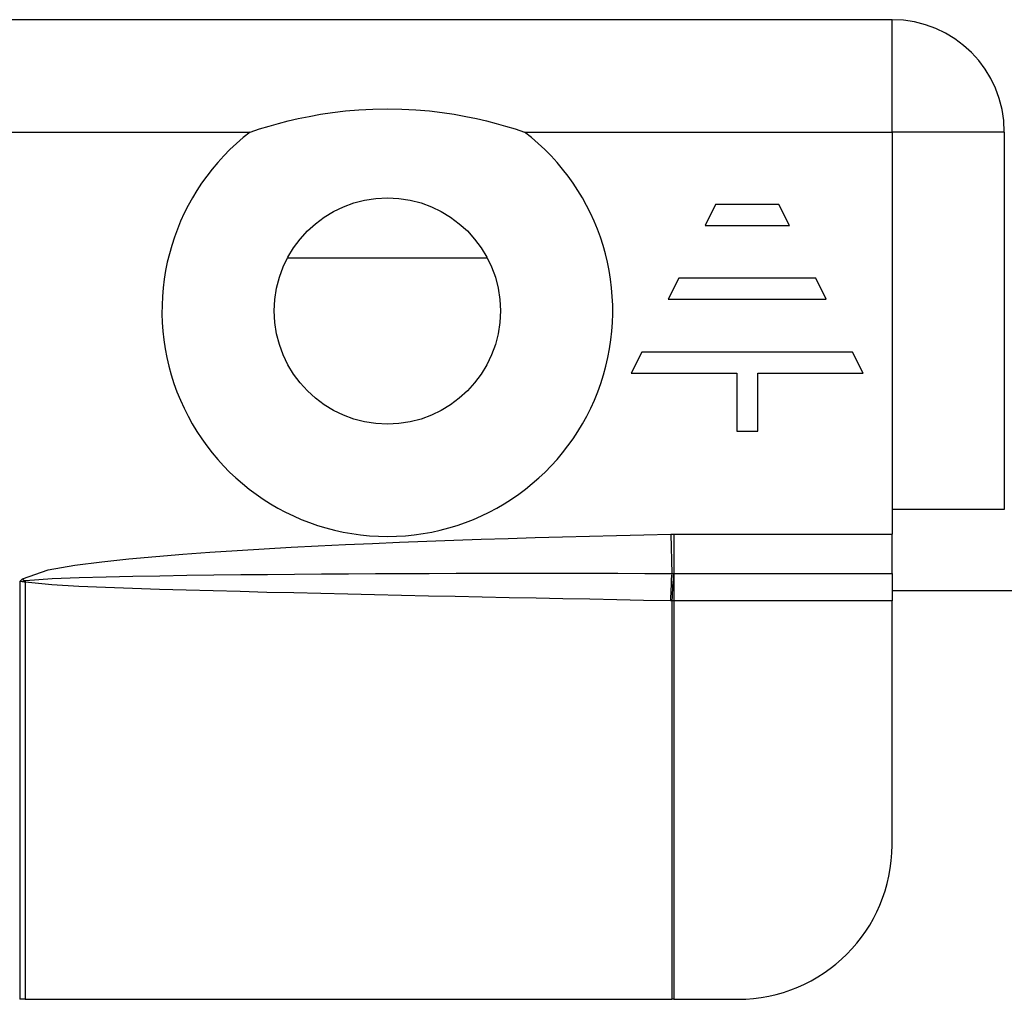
# Model space of a CAD drawing. Header units: inches. Extents: x 5 to 161, y 9 to 87.
# Tile 122 of 195: x 7.416 to 8.17, y 60.649 to 61.399. Entities that reach past the tile are written whole.
import ezdxf

# ---------------------------------------------------------------- set-up
doc = ezdxf.new("R2010")
doc.units = ezdxf.units.IN
doc.header["$MEASUREMENT"] = 0
doc.layers.add('Visible Edges(ANSI)', color=7, linetype='Continuous', lineweight=25)
doc.layers.add('Visible Tangent Edges(ANSI)', color=7, linetype='Continuous', lineweight=25)

msp = doc.modelspace()

# ---------------------------------------------------------------- linework, layer by layer
at = {"layer": 'Visible Edges(ANSI)'}
for p, q in [((8.0845, 61.39908), (6.5065, 61.39908)), ((8.1705, 61.31308), (8.1705, 61.02408)), ((7.94943, 61.25764), (7.94136, 61.2415)), ((7.99786, 61.25764), (7.94943, 61.25764)), ((8.00593, 61.2415), (7.99786, 61.25764)), ((7.94136, 61.2415), (8.00593, 61.2415)), ((7.6216, 61.21677), (7.77451, 61.21677)), ((7.92118, 61.20114), (7.91311, 61.185)), ((8.02611, 61.20114), (7.92118, 61.20114)), ((8.03418, 61.185), (8.02611, 61.20114)), ((7.91311, 61.185), (8.03418, 61.185)), ((7.89294, 61.14465), (7.88487, 61.12851)), ((8.05435, 61.14465), (7.89294, 61.14465)), ((8.06242, 61.12851), (8.05435, 61.14465)), ((7.88487, 61.12851), (7.96557, 61.12851)), ((7.96557, 61.12851), (7.96557, 61.08412)), ((7.98172, 61.12851), (8.06242, 61.12851)), ((7.98172, 61.08412), (7.98172, 61.12851)), ((7.96557, 61.08412), (7.98172, 61.08412)), ((8.0845, 61.02408), (8.0845, 61.00522)), ((8.1705, 61.02408), (8.0845, 61.02408)), ((8.0845, 60.97514), (8.0845, 61.00522)), ((8.0845, 60.97514), (8.0845, 60.95408)), ((8.0845, 60.96208), (11.88125, 60.96208)), ((8.0845, 60.76719), (8.0845, 60.95408)), ((7.42057, 60.64908), (7.41648, 60.64908)), ((7.42057, 60.64908), (7.91591, 60.64908)), ((7.91739, 60.64908), (7.91591, 60.64908)), ((7.91739, 60.64908), (7.96639, 60.64908))]:
    msp.add_line(p, q, dxfattribs=at)
at = {"layer": 'Visible Edges(ANSI)', "flags": 128}
msp.add_lwpolyline([(7.59305, 61.31308), (7.60024, 61.31543), (7.60749, 61.31764), (7.61478, 61.31969), (7.62213, 61.32157), (7.62985, 61.32337), (7.6381, 61.32509), (7.64688, 61.32666), (7.65615, 61.32806), (7.66592, 61.32922), (7.67617, 61.33012), (7.68689, 61.33068), (7.69805, 61.33088), (7.70922, 61.33068), (7.71994, 61.33012), (7.73019, 61.32922), (7.73996, 61.32806), (7.74923, 61.32666), (7.75801, 61.32509), (7.76626, 61.32337), (7.77398, 61.32157), (7.78133, 61.31969), (7.78862, 61.31764), (7.79587, 61.31543), (7.80306, 61.31308)], dxfattribs=at)
at = {"layer": 'Visible Edges(ANSI)'}
msp.add_circle((7.69805, 61.17608), 0.08661, dxfattribs=at)
for centre, radius, start, end in [((8.0845, 61.31308), 0.086, 0, 90), ((7.96639, 60.76719), 0.11811, 270, 0)]:
    msp.add_arc(centre, radius, start, end, dxfattribs=at)
at = {"layer": 'Visible Tangent Edges(ANSI)'}
for p, q in [((8.0845, 61.31308), (8.0845, 61.39908)), ((6.80084, 61.31308), (7.59305, 61.31308)), ((7.80306, 61.31308), (8.0845, 61.31308)), ((8.0845, 61.31308), (8.0845, 61.02408)), ((8.1705, 61.31308), (8.0845, 61.31308)), ((7.91517, 61.00519), (7.91579, 60.97514)), ((7.91739, 61.00522), (8.0845, 61.00522)), ((7.91739, 61.00522), (7.91739, 60.97514)), ((7.41648, 60.96908), (7.4187, 60.97112)), ((7.4187, 60.97112), (7.42011, 60.96958)), ((7.91739, 60.97514), (7.91739, 60.95408)), ((7.91739, 60.97514), (8.0845, 60.97514)), ((7.41648, 60.96908), (7.42011, 60.96958)), ((7.41648, 60.96908), (7.41648, 60.64908)), ((7.41998, 60.96851), (7.41648, 60.96908)), ((7.42057, 60.96836), (7.42057, 60.64908)), ((7.91591, 60.95408), (7.91591, 60.64908)), ((8.0845, 60.95408), (7.91739, 60.95408)), ((7.91739, 60.95408), (7.91739, 60.64908))]:
    msp.add_line(p, q, dxfattribs=at)
at = {"layer": 'Visible Tangent Edges(ANSI)', "flags": 128}
for points in [[(7.4187, 60.97112), (7.43824, 60.97783), (7.45872, 60.98137), (7.47932, 60.98403), (7.49998, 60.98621), (7.52068, 60.98813), (7.54142, 60.98983), (7.56217, 60.99134), (7.58293, 60.9927), (7.60367, 60.99396), (7.62442, 60.99513), (7.64517, 60.99622), (7.66592, 60.99722), (7.68668, 60.99816), (7.70745, 60.99903), (7.72821, 60.99984), (7.74898, 61.0006), (7.76975, 61.00132), (7.79052, 61.00199), (7.81129, 61.00262), (7.83207, 61.00321), (7.85284, 61.00376), (7.87362, 61.00427), (7.89439, 61.00475), (7.91517, 61.00519)], [(7.91517, 61.00519), (7.91526, 61.0052), (7.91535, 61.0052), (7.91544, 61.0052), (7.91554, 61.0052), (7.91563, 61.0052), (7.91572, 61.0052), (7.91581, 61.00521), (7.91591, 61.00521), (7.916, 61.00521), (7.91609, 61.00521), (7.91619, 61.00521), (7.91628, 61.00521), (7.91637, 61.00521), (7.91646, 61.00521), (7.91656, 61.00521), (7.91665, 61.00521), (7.91674, 61.00522), (7.91683, 61.00522), (7.91693, 61.00522), (7.91702, 61.00522), (7.91711, 61.00522), (7.9172, 61.00522), (7.9173, 61.00522), (7.91739, 61.00522)], [(7.42091, 60.96976), (7.4414, 60.97119), (7.462, 60.97196), (7.48261, 60.97252), (7.50323, 60.97298), (7.52385, 60.97336), (7.54448, 60.97368), (7.5651, 60.97396), (7.58573, 60.9742), (7.60636, 60.97441), (7.62698, 60.97459), (7.64761, 60.97474), (7.66824, 60.97488), (7.68887, 60.97499), (7.70949, 60.97508), (7.73012, 60.97516), (7.75075, 60.97521), (7.77138, 60.97526), (7.79201, 60.97528), (7.81264, 60.97529), (7.83327, 60.97529), (7.8539, 60.97527), (7.87453, 60.97524), (7.89516, 60.9752), (7.91579, 60.97514)], [(7.91579, 60.97514), (7.91585, 60.97514), (7.9159, 60.97514), (7.91596, 60.97514), (7.91602, 60.97514), (7.91607, 60.97514), (7.91613, 60.97514), (7.91619, 60.97514), (7.91625, 60.97514), (7.9163, 60.97514), (7.91636, 60.97514), (7.91642, 60.97514), (7.91648, 60.97514), (7.91653, 60.97514), (7.91659, 60.97514), (7.91665, 60.97514), (7.91671, 60.97514), (7.91676, 60.97514), (7.91682, 60.97514), (7.91688, 60.97514), (7.91694, 60.97514), (7.91699, 60.97514), (7.91705, 60.97514), (7.91711, 60.97514), (7.91716, 60.97514)], [(7.91716, 60.97514), (7.91717, 60.97514), (7.91718, 60.97514), (7.91719, 60.97514), (7.9172, 60.97514), (7.91721, 60.97514), (7.91722, 60.97514), (7.91723, 60.97514), (7.91724, 60.97514), (7.91725, 60.97514), (7.91726, 60.97514), (7.91727, 60.97514), (7.91728, 60.97514), (7.91729, 60.97514), (7.9173, 60.97514), (7.91731, 60.97514), (7.91731, 60.97514), (7.91732, 60.97514), (7.91733, 60.97514), (7.91734, 60.97514), (7.91735, 60.97514), (7.91736, 60.97514), (7.91737, 60.97514), (7.91738, 60.97514), (7.91739, 60.97514)], [(7.42057, 60.96836), (7.42055, 60.96836), (7.42052, 60.96837), (7.4205, 60.96838), (7.42048, 60.96839), (7.42045, 60.96839), (7.42043, 60.9684), (7.4204, 60.96841), (7.42038, 60.96841), (7.42035, 60.96842), (7.42033, 60.96843), (7.4203, 60.96843), (7.42028, 60.96844), (7.42025, 60.96845), (7.42023, 60.96845), (7.4202, 60.96846), (7.42018, 60.96847), (7.42015, 60.96847), (7.42013, 60.96848), (7.4201, 60.96848), (7.42008, 60.96849), (7.42005, 60.96849), (7.42003, 60.9685), (7.42, 60.9685), (7.41998, 60.96851)], [(7.42011, 60.96958), (7.42015, 60.96959), (7.42018, 60.9696), (7.42022, 60.96962), (7.42025, 60.96963), (7.42029, 60.96964), (7.42032, 60.96964), (7.42035, 60.96965), (7.42039, 60.96966), (7.42042, 60.96967), (7.42045, 60.96968), (7.42049, 60.96968), (7.42052, 60.96969), (7.42055, 60.9697), (7.42059, 60.9697), (7.42062, 60.96971), (7.42065, 60.96972), (7.42068, 60.96972), (7.42072, 60.96973), (7.42075, 60.96973), (7.42078, 60.96974), (7.42081, 60.96974), (7.42085, 60.96975), (7.42088, 60.96975), (7.42091, 60.96976)], [(7.91491, 60.95411), (7.8943, 60.95452), (7.8737, 60.95492), (7.85309, 60.95533), (7.83249, 60.95574), (7.81188, 60.95616), (7.79128, 60.95657), (7.77067, 60.95699), (7.75007, 60.95742), (7.72947, 60.95785), (7.70886, 60.95829), (7.68826, 60.95874), (7.66765, 60.9592), (7.64705, 60.95967), (7.62645, 60.96015), (7.60584, 60.96065), (7.58524, 60.96117), (7.56464, 60.96171), (7.54403, 60.96229), (7.52343, 60.96291), (7.50283, 60.96358), (7.48224, 60.96433), (7.46165, 60.96519), (7.44107, 60.9663), (7.42057, 60.96836)], [(7.91591, 60.95408), (7.91587, 60.95408), (7.91583, 60.95408), (7.91579, 60.95409), (7.91575, 60.95409), (7.9157, 60.95409), (7.91566, 60.95409), (7.91562, 60.95409), (7.91558, 60.95409), (7.91554, 60.95409), (7.91549, 60.95409), (7.91545, 60.9541), (7.91541, 60.9541), (7.91537, 60.9541), (7.91533, 60.9541), (7.91529, 60.9541), (7.91524, 60.9541), (7.9152, 60.9541), (7.91516, 60.9541), (7.91512, 60.9541), (7.91508, 60.95411), (7.91504, 60.95411), (7.91499, 60.95411), (7.91495, 60.95411), (7.91491, 60.95411)], [(7.91739, 60.95408), (7.91733, 60.95408), (7.91727, 60.95408), (7.9172, 60.95408), (7.91714, 60.95408), (7.91708, 60.95408), (7.91702, 60.95408), (7.91696, 60.95408), (7.9169, 60.95408), (7.91684, 60.95408), (7.91677, 60.95408), (7.91671, 60.95408), (7.91665, 60.95408), (7.91659, 60.95408), (7.91653, 60.95408), (7.91647, 60.95408), (7.9164, 60.95408), (7.91634, 60.95408), (7.91628, 60.95408), (7.91622, 60.95408), (7.91616, 60.95408), (7.9161, 60.95408), (7.91604, 60.95408), (7.91597, 60.95408), (7.91591, 60.95408)]]:
    msp.add_lwpolyline(points, dxfattribs=at)
at = {"layer": 'Visible Tangent Edges(ANSI)'}
msp.add_arc((7.69805, 61.17608), 0.17261, 127.46944, 52.53056, dxfattribs=at)
for centre, major_axis, ratio, start_param, end_param in [((7.91622, 60.95411), (-0.00054, -0.02755), 0.04762, 3.844737, 4.713326), ((7.91723, 60.95408), (0.00103, 0.02754), 0.047596, 0.702205, 1.572575), ((7.4211, 60.96851), (-0.00339, -0.02735), 0.040384, 4.678033, 4.7174), ((7.42189, 60.96836), (0.00639, 0.02681), 0.046335, 1.529501, 1.581839)]:
    msp.add_ellipse(centre, major_axis=major_axis, ratio=ratio, start_param=start_param, end_param=end_param, dxfattribs=at)

doc.saveas('drawing.dxf')
